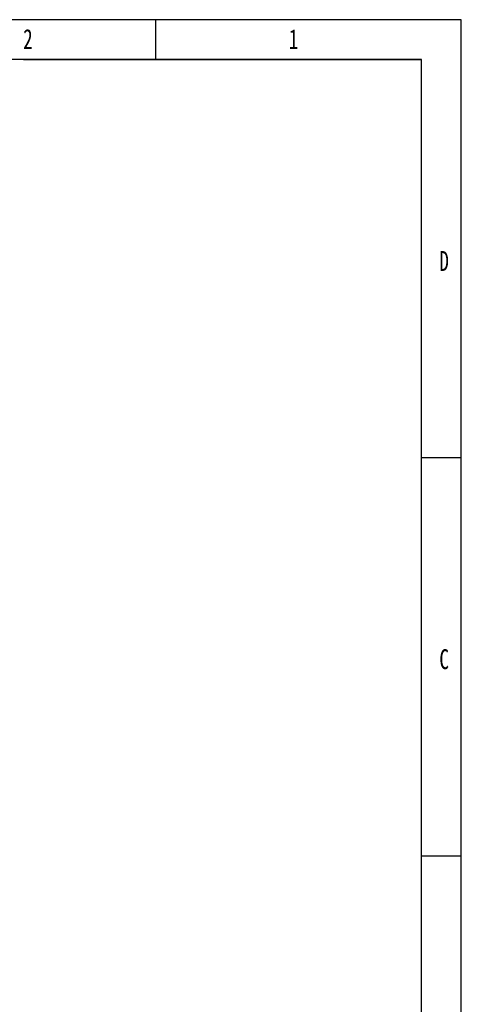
# Model space of a CAD drawing. Header units: millimetres. Extents: x 10704 to 12971, y -780 to 823.
# Tile 63 of 63: x 12548 to 12971, y -121 to 823. Entities that reach past the tile are written whole.
import ezdxf

# ---------------------------------------------------------------- set-up
doc = ezdxf.new("R2010")
doc.units = ezdxf.units.MM
doc.styles.add('样式 1', font='SimSun.ttf', dxfattribs={"width": 0.7, "height": 2.5})

# ---------------------------------------------------------------- blocks, each defined once
blk = doc.blocks.new('图框')
at = {"lineweight": -3}
for p, q in [((2267.32, 1603.15), (0, 1603.15)), ((1974.36, 1564.98), (1974.36, 1603.15)), ((2267.32, 0), (2267.32, 1603.15)), ((2229.15, 1564.98), (38.17, 1564.98)), ((1847.44, 1564.98), (2229.15, 1564.98)), ((2229.15, 38.17), (2229.15, 1564.98)), ((2229.15, 1183.28), (2267.32, 1183.28)), ((2229.15, 801.58), (2267.32, 801.58))]:
    blk.add_line(p, q, dxfattribs=at)
at = {"lineweight": -3, "char_height": 19.0852, "attachment_point": 1, "style": '样式 1'}
for s, insert, width in [('{\\fSimSun|b0|i0|c134|p2;2}', (1847.27, 1594.15), 9.306), ('{\\fSimSun|b0|i0|c134|p2;1}', (2102.05, 1594.15), 5.8993), ('{\\fSimSun|b0|i0|c134|p2;D}', (2246.31, 1381.35), 9.0361), ('{\\fSimSun|b0|i0|c134|p2;C}', (2246.31, 999.64), 8.2379)]:
    blk.add_mtext(s, dxfattribs=dict(at, insert=insert, width=width))

msp = doc.modelspace()

# ---------------------------------------------------------------- block references
msp.add_blockref('图框', (10704.172, -780.073))

doc.saveas('drawing.dxf')
